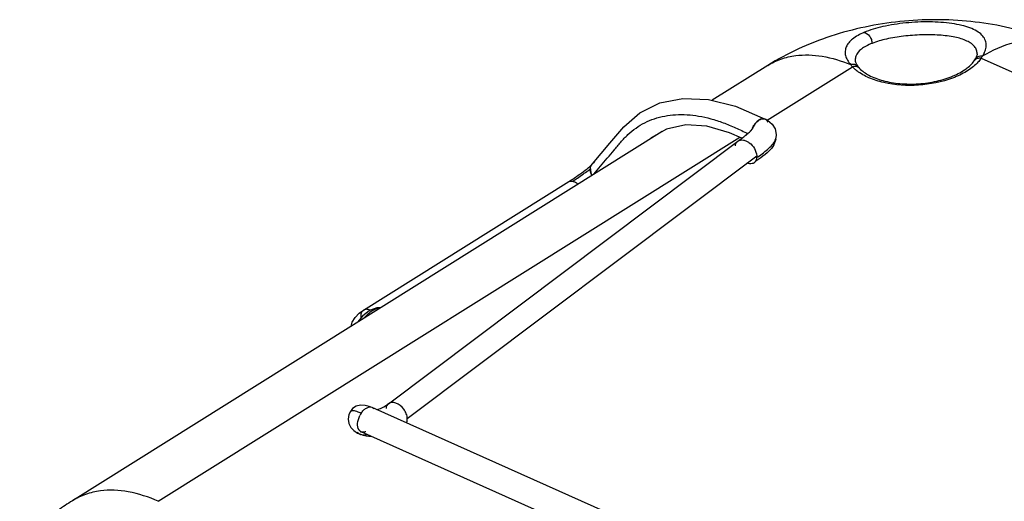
# Model space of a CAD drawing. Header units: inches. Extents: x 0 to 17, y 0 to 11.
# Tile 25 of 38: x 12.4 to 13.5, y 3.5 to 4. Entities that reach past the tile are written whole.
import ezdxf

# ---------------------------------------------------------------- set-up
doc = ezdxf.new("R2010")
doc.units = ezdxf.units.IN
doc.header["$LTSCALE"] = 0.935
doc.header["$MEASUREMENT"] = 0
doc.layers.add('1', color=7, linetype='CONTINUOUS')

msp = doc.modelspace()

# ---------------------------------------------------------------- linework, layer by layer
at = {"layer": '1', "color": 7, "linetype": 'Continuous'}
for p, q in [((13.4949, 3.9885), (13.4949, 3.9886)), ((13.361, 3.9804), (13.361, 3.9803)), ((13.3641, 3.9746), (13.3625, 3.9769)), ((13.4919, 3.981), (13.4931, 3.983)), ((13.4934, 3.9826), (13.4919, 3.981)), ((13.4941, 3.9851), (13.493, 3.9829)), ((13.4994, 3.9838), (14.3025, 3.6248)), ((13.2646, 3.9759), (13.2034, 3.9376)), ((13.264, 3.9158), (13.3578, 3.9745)), ((13.361, 3.9714), (13.3578, 3.9745)), ((13.3655, 3.9728), (13.3639, 3.9746)), ((13.3655, 3.9728), (13.3639, 3.974)), ((13.2513, 3.9124), (13.2481, 3.9071)), ((13.2525, 3.9139), (13.2549, 3.9158)), ((13.2549, 3.9158), (13.2525, 3.9138)), ((13.2618, 3.9169), (13.2643, 3.9156)), ((13.265, 3.9134), (13.264, 3.9152)), ((13.1485, 3.9032), (12.4995, 3.4969)), ((13.246, 3.9043), (13.2456, 3.9036)), ((13.2458, 3.904), (13.2459, 3.9041)), ((13.2459, 3.9041), (13.246, 3.9043)), ((13.2481, 3.9071), (13.246, 3.9043)), ((12.594, 3.4963), (13.2339, 3.8969)), ((12.8474, 3.6037), (13.2318, 3.8926)), ((13.2735, 3.8949), (13.2737, 3.8959)), ((12.868, 3.5876), (13.2525, 3.8764)), ((13.0717, 3.8676), (13.0725, 3.8683)), ((13.2519, 3.8721), (13.251, 3.8702)), ((13.2513, 3.8703), (13.2511, 3.8701)), ((13.2524, 3.8742), (13.2519, 3.8721)), ((13.2525, 3.8764), (13.2524, 3.8742)), ((13.0671, 3.8633), (13.0688, 3.8646)), ((13.0703, 3.8658), (13.0717, 3.8676)), ((13.0706, 3.8663), (13.0703, 3.8658)), ((12.8198, 3.7067), (13.0459, 3.8483)), ((13.0551, 3.8461), (13.056, 3.8453)), ((12.8289, 3.5999), (12.8294, 3.5997)), ((12.8294, 3.5997), (12.8298, 3.5995)), ((13.5918, 3.2588), (12.8294, 3.5997)), ((12.8056, 3.5952), (12.8056, 3.5952)), ((12.868, 3.5853), (12.868, 3.5876)), ((12.8133, 3.5714), (12.8168, 3.5699)), ((12.8165, 3.57), (12.8168, 3.5699)), ((12.8168, 3.5699), (12.817, 3.5698)), ((13.5798, 3.2318), (12.8173, 3.5727)), ((12.8174, 3.5727), (12.8173, 3.5727)), ((12.8238, 3.5696), (12.8212, 3.5692))]:
    msp.add_line(p, q, dxfattribs=at)
for points in [[(13.4949, 3.9886), (13.4949, 3.9881), (13.4941, 3.9851)], [(13.3625, 3.9769), (13.3612, 3.9798), (13.3611, 3.9803)], [(13.0718, 3.8675), (13.091, 3.8903), (13.1063, 3.9085), (13.1238, 3.9237), (13.1459, 3.9346), (13.1713, 3.9397), (13.1993, 3.9386), (13.2291, 3.931), (13.2618, 3.9169)], [(13.2643, 3.9156), (13.2696, 3.9113), (13.2728, 3.906), (13.274, 3.8998), (13.2737, 3.8959)], [(13.2362, 3.8959), (13.2227, 3.9018), (13.1976, 3.909), (13.1744, 3.9104), (13.1531, 3.9058), (13.1364, 3.8963), (13.1345, 3.8944)], [(13.2418, 3.9002), (13.2428, 3.901), (13.2436, 3.9017)], [(13.2436, 3.9017), (13.2444, 3.9024), (13.245, 3.903), (13.2455, 3.9036), (13.2458, 3.904)], [(13.2318, 3.8926), (13.233, 3.8935), (13.2345, 3.8946), (13.2359, 3.8956), (13.2372, 3.8966), (13.2385, 3.8975), (13.2396, 3.8984), (13.2408, 3.8993), (13.2418, 3.9002)], [(13.2734, 3.8949), (13.2731, 3.8936), (13.2714, 3.8886), (13.269, 3.885), (13.2666, 3.8822), (13.2641, 3.8799), (13.2617, 3.8779), (13.2593, 3.876), (13.257, 3.8744), (13.2548, 3.8728)], [(13.2511, 3.8701), (13.2504, 3.8695), (13.2504, 3.8694)], [(13.2548, 3.8728), (13.2529, 3.8715), (13.2513, 3.8703)], [(13.0459, 3.8483), (13.048, 3.8496), (13.05, 3.8509), (13.0521, 3.8523), (13.0541, 3.8536), (13.0561, 3.855), (13.058, 3.8564), (13.0599, 3.8577), (13.0618, 3.8591), (13.0636, 3.8605), (13.0654, 3.8619), (13.0671, 3.8633)], [(13.0688, 3.8646), (13.07, 3.8657), (13.0703, 3.866)], [(13.0703, 3.866), (13.0706, 3.8664), (13.0706, 3.8663)], [(12.8063, 3.689), (12.8074, 3.6935), (12.8106, 3.6986), (12.8151, 3.7032), (12.8199, 3.7067)], [(12.8387, 3.7093), (12.8344, 3.7093), (12.8265, 3.7062), (12.8188, 3.7002), (12.8132, 3.6933)], [(12.8277, 3.6001), (12.8218, 3.6018), (12.8165, 3.6021), (12.8118, 3.601), (12.8078, 3.5983), (12.8054, 3.5953)], [(12.8056, 3.5952), (12.8038, 3.5917), (12.803, 3.5868), (12.8037, 3.582), (12.8058, 3.5777), (12.8091, 3.5741), (12.8133, 3.5714)], [(12.8163, 3.5732), (12.8161, 3.5732), (12.8162, 3.5732), (12.8163, 3.5732), (12.8166, 3.5731)], [(12.8166, 3.5731), (12.8172, 3.5728), (12.8174, 3.5727)]]:
    msp.add_lwpolyline(points, dxfattribs=at)
for centre, radius, start, end in [((13.3908, 4.0067), 0.0461, 220.4852, 224.3344), ((13.471, 3.9952), 0.0251, 325.1542, 325.7054), ((13.4643, 4.0091), 0.0433, 324.2757, 328.3083), ((13.391, 4.0062), 0.0459, 229.307, 232.2799), ((13.3924, 4.0081), 0.0483, 232.2576, 232.5708), ((13.3851, 3.9911), 0.0268, 222.9484, 223.4311), ((13.2672, 3.8991), 0.0207, 138.7863, 139.9346), ((13.2618, 3.9047), 0.0131, 141.6572, 143.5297), ((13.2659, 3.9003), 0.019, 134.4779, 138.837), ((13.2621, 3.9044), 0.0134, 135.3347, 141.6067), ((13.2616, 3.9055), 0.0123, 119.214, 123.1208), ((13.2615, 3.9056), 0.0122, 118.9804, 122.9175), ((13.2596, 3.9106), 0.0068, 94.5218, 97.493), ((13.2596, 3.9107), 0.00669, 94.5971, 97.6167), ((13.082, 3.8566), 0.0151, 122.2747, 129.0855), ((13.2464, 3.8733), 0.00559, 298.0321, 315.7113), ((13.2461, 3.8736), 0.00592, 315.8492, 324.8938), ((12.8234, 4.4728), 0.7364, 305.6272, 305.7756), ((12.8375, 3.58), 0.0242, 146.9136, 153.3689), ((12.8208, 3.5802), 0.011, 224.8947, 236.9242), ((12.8206, 3.5799), 0.0107, 236.9441, 243.0952), ((12.8206, 3.5798), 0.0106, 243.0995, 247.7699), ((12.8194, 3.5775), 0.00518, 239.8655, 245.922), ((12.8196, 3.5785), 0.00623, 270.0721, 271.3726)]:
    msp.add_arc(centre, radius, start, end, dxfattribs=at)
for points, knots in [([(13.5635, 4.0078), (13.5392, 4.0161), (13.5009, 4.0243), (13.4492, 4.0269), (13.3972, 4.0242), (13.3336, 4.011), (13.2862, 3.9894), (13.2646, 3.9759)], [0, 0, 0, 0, 0.24888, 0.375061, 0.501668, 0.752944, 1, 1, 1, 1]), ([(13.5011, 3.9864), (13.5018, 3.9874), (13.503, 3.9896), (13.5042, 3.9928), (13.505, 3.9959), (13.5051, 3.9998), (13.504, 4.0047), (13.5002, 4.0099), (13.4944, 4.014), (13.4868, 4.0175), (13.4777, 4.0203), (13.4629, 4.0229), (13.4422, 4.0243), (13.4167, 4.0231), (13.3924, 4.0194), (13.3771, 4.015), (13.3705, 4.0121)], [0, 0, 0, 0, 0.023647, 0.045232, 0.065172, 0.083832, 0.11951, 0.15723, 0.201463, 0.253408, 0.313325, 0.382013, 0.536397, 0.702693, 0.863254, 1, 1, 1, 1]), ([(13.3705, 4.0121), (13.3661, 4.0102), (13.3599, 4.007), (13.3537, 4.0011), (13.3508, 3.9966), (13.3496, 3.9917), (13.35, 3.9866), (13.3522, 3.9815), (13.3544, 3.9784), (13.3558, 3.9768)], [0, 0, 0, 0, 0.310129, 0.435835, 0.545985, 0.648195, 0.752097, 0.867245, 1, 1, 1, 1]), ([(13.3705, 4.0121), (13.3729, 4.0119), (13.3764, 4.0091), (13.3788, 4.0045), (13.3794, 4.0016), (13.3794, 4.0002)], [0, 0, 0, 0, 0.456328, 0.731287, 1, 1, 1, 1]), ([(13.4949, 3.9886), (13.495, 3.99), (13.4946, 3.9929), (13.4923, 3.9969), (13.4886, 4.0002), (13.4815, 4.0042), (13.4696, 4.0076), (13.4528, 4.0096), (13.4338, 4.0098), (13.4143, 4.0084), (13.396, 4.0054), (13.3845, 4.0022), (13.3794, 4.0002)], [0, 0, 0, 0, 0.03389, 0.068331, 0.107011, 0.151929, 0.262733, 0.400812, 0.555492, 0.716349, 0.868216, 1, 1, 1, 1]), ([(13.3794, 4.0002), (13.3772, 3.9993), (13.3731, 3.9975), (13.3665, 3.9934), (13.3627, 3.9892), (13.3616, 3.9862)], [0, 0, 0, 0, 0.312469, 0.579833, 1, 1, 1, 1]), ([(13.5011, 3.9864), (13.5119, 3.9928), (13.5336, 4.0027), (13.5577, 4.0049), (13.5685, 4.0035)], [0, 0, 0, 0, 0.534267, 1, 1, 1, 1]), ([(13.2954, 3.9867), (13.305, 3.988), (13.3259, 3.9872), (13.3457, 3.981), (13.3558, 3.9768)], [0, 0, 0, 0, 0.471776, 1, 1, 1, 1]), ([(13.2646, 3.9759), (13.2692, 3.9788), (13.2791, 3.9835), (13.2899, 3.986), (13.2954, 3.9867)], [0, 0, 0, 0, 0.492527, 1, 1, 1, 1]), ([(13.3639, 3.9746), (13.363, 3.9757), (13.3603, 3.9772), (13.3572, 3.9771), (13.3558, 3.9768)], [0, 0, 0, 0, 0.474743, 1, 1, 1, 1]), ([(13.3616, 3.9862), (13.3611, 3.9848), (13.3608, 3.9828), (13.361, 3.9809), (13.3611, 3.9804)], [0, 0, 0, 0, 0.74374, 1, 1, 1, 1]), ([(13.495, 3.9784), (13.4915, 3.9749), (13.483, 3.9685), (13.4618, 3.9586), (13.4307, 3.9526), (13.399, 3.9545), (13.3765, 3.9615), (13.367, 3.9667), (13.3631, 3.9698)], [0, 0, 0, 0, 0.104824, 0.22565, 0.498096, 0.771657, 0.893725, 1, 1, 1, 1]), ([(13.3657, 3.9727), (13.3686, 3.9696), (13.3768, 3.9641), (13.392, 3.9585), (13.4105, 3.9554), (13.4305, 3.9552), (13.4503, 3.958), (13.468, 3.9635), (13.4821, 3.9709), (13.4893, 3.9775), (13.4917, 3.9809)], [0, 0, 0, 0, 0.09309, 0.213566, 0.35332, 0.502838, 0.651966, 0.790575, 0.909225, 1, 1, 1, 1]), ([(13.4962, 3.9837), (13.4959, 3.9837), (13.495, 3.9834), (13.494, 3.983), (13.4934, 3.9826)], [0, 0, 0, 0, 0.258687, 1, 1, 1, 1]), ([(13.4949, 3.9849), (13.4953, 3.9852), (13.4972, 3.9863), (13.4995, 3.9865), (13.5011, 3.9864)], [0, 0, 0, 0, 0.23836, 1, 1, 1, 1]), ([(13.4994, 3.9838), (13.4991, 3.9834), (13.4978, 3.9815), (13.4962, 3.9797), (13.495, 3.9784)], [0, 0, 0, 0, 0.241149, 1, 1, 1, 1]), ([(13.4994, 3.9838), (13.4992, 3.9839), (13.4981, 3.984), (13.497, 3.9839), (13.4962, 3.9837)], [0, 0, 0, 0, 0.257214, 1, 1, 1, 1]), ([(13.3611, 3.9748), (13.3608, 3.9748), (13.3597, 3.9749), (13.3586, 3.9747), (13.3578, 3.9745)], [0, 0, 0, 0, 0.242633, 1, 1, 1, 1]), ([(13.3639, 3.974), (13.3633, 3.9743), (13.3623, 3.9747), (13.3613, 3.9748), (13.3611, 3.9748)], [0, 0, 0, 0, 0.741107, 1, 1, 1, 1]), ([(13.0733, 3.8561), (13.0757, 3.8591), (13.0807, 3.8649), (13.0881, 3.8738), (13.0943, 3.8811), (13.0992, 3.887), (13.1029, 3.8915), (13.1067, 3.8958), (13.1121, 3.9013), (13.1195, 3.9072), (13.1293, 3.9131), (13.1436, 3.919), (13.1637, 3.9227), (13.1848, 3.9213), (13.2022, 3.9174), (13.2134, 3.9138), (13.2224, 3.9102), (13.2315, 3.9062), (13.2383, 3.9031), (13.2428, 3.9011)], [0, 0, 0, 0, 0.058058, 0.116114, 0.174167, 0.203203, 0.232229, 0.261415, 0.290419, 0.34772, 0.404747, 0.462276, 0.581288, 0.709633, 0.778314, 0.850176, 0.887348, 0.924985, 1, 1, 1, 1]), ([(13.2479, 3.9072), (13.2482, 3.9077), (13.2491, 3.9096), (13.2503, 3.9113), (13.2513, 3.9125)], [0, 0, 0, 0, 0.256237, 1, 1, 1, 1]), ([(13.2556, 3.9162), (13.2559, 3.9163), (13.2569, 3.9168), (13.2579, 3.9172), (13.2587, 3.9173)], [0, 0, 0, 0, 0.268019, 1, 1, 1, 1]), ([(13.2587, 3.9173), (13.2585, 3.9173), (13.2574, 3.917), (13.2563, 3.9166), (13.2556, 3.9162)], [0, 0, 0, 0, 0.234639, 1, 1, 1, 1]), ([(13.2618, 3.9169), (13.2612, 3.9172), (13.2603, 3.9174), (13.2593, 3.9173), (13.2591, 3.9173)], [0, 0, 0, 0, 0.740015, 1, 1, 1, 1]), ([(13.264, 3.9152), (13.2638, 3.9154), (13.2632, 3.9161), (13.2625, 3.9166), (13.2618, 3.9169)], [0, 0, 0, 0, 0.259738, 1, 1, 1, 1]), ([(13.229, 3.8874), (13.2291, 3.8884), (13.2297, 3.8904), (13.231, 3.892), (13.2318, 3.8926)], [0, 0, 0, 0, 0.508304, 1, 1, 1, 1]), ([(13.2318, 3.8926), (13.2326, 3.8932), (13.2347, 3.8941), (13.238, 3.894), (13.2413, 3.8928), (13.2458, 3.8901), (13.2504, 3.8848), (13.2523, 3.8792), (13.2525, 3.8764)], [0, 0, 0, 0, 0.101068, 0.209363, 0.323042, 0.44116, 0.725184, 1, 1, 1, 1]), ([(13.2539, 3.8753), (13.258, 3.8783), (13.2639, 3.8827), (13.2705, 3.8893), (13.2729, 3.893), (13.2735, 3.8949)], [0, 0, 0, 0, 0.53991, 0.78643, 1, 1, 1, 1]), ([(13.249, 3.8684), (13.2485, 3.8682), (13.2462, 3.8673), (13.2436, 3.8678), (13.2418, 3.8684)], [0, 0, 0, 0, 0.229009, 1, 1, 1, 1]), ([(13.0498, 3.8485), (13.0516, 3.8496), (13.0555, 3.8522), (13.0611, 3.8561), (13.0656, 3.8592), (13.0683, 3.8613), (13.0693, 3.8621), (13.0696, 3.8624)], [0, 0, 0, 0, 0.265628, 0.575213, 0.847202, 0.94359, 1, 1, 1, 1]), ([(13.0697, 3.8586), (13.0695, 3.8592), (13.0693, 3.8605), (13.0695, 3.8617), (13.0696, 3.8624)], [0, 0, 0, 0, 0.504472, 1, 1, 1, 1]), ([(13.0696, 3.8624), (13.0696, 3.8626), (13.0697, 3.8638), (13.0699, 3.865), (13.0703, 3.8658)], [0, 0, 0, 0, 0.24324, 1, 1, 1, 1]), ([(13.0697, 3.8623), (13.0696, 3.8619), (13.0696, 3.86), (13.0699, 3.8581), (13.0704, 3.8568)], [0, 0, 0, 0, 0.245108, 1, 1, 1, 1]), ([(13.0712, 3.8549), (13.0709, 3.8555), (13.0702, 3.8566), (13.0698, 3.8579), (13.0697, 3.8586)], [0, 0, 0, 0, 0.514497, 1, 1, 1, 1]), ([(13.0452, 3.8478), (13.0455, 3.848), (13.0469, 3.8487), (13.0486, 3.8487), (13.0498, 3.8485)], [0, 0, 0, 0, 0.228709, 1, 1, 1, 1]), ([(13.0498, 3.8485), (13.0502, 3.8484), (13.0521, 3.8479), (13.0539, 3.847), (13.0551, 3.8461)], [0, 0, 0, 0, 0.228655, 1, 1, 1, 1]), ([(12.8198, 3.7067), (12.8187, 3.706), (12.8167, 3.7031), (12.8167, 3.6998), (12.8169, 3.698)], [0, 0, 0, 0, 0.435319, 1, 1, 1, 1]), ([(12.8271, 3.7066), (12.8258, 3.7072), (12.8234, 3.7079), (12.8208, 3.7073), (12.8199, 3.7067)], [0, 0, 0, 0, 0.547535, 1, 1, 1, 1]), ([(12.8383, 3.7092), (12.8351, 3.7088), (12.8282, 3.7058), (12.8229, 3.7009), (12.8203, 3.6979)], [0, 0, 0, 0, 0.447123, 1, 1, 1, 1]), ([(12.8172, 3.5931), (12.818, 3.5944), (12.8197, 3.5965), (12.8227, 3.5989), (12.8259, 3.6003), (12.828, 3.6002), (12.8289, 3.5999)], [0, 0, 0, 0, 0.302553, 0.572529, 0.802363, 1, 1, 1, 1]), ([(12.8341, 3.5972), (12.8362, 3.5976), (12.8409, 3.5993), (12.8451, 3.602), (12.8474, 3.6037)], [0, 0, 0, 0, 0.429165, 1, 1, 1, 1]), ([(12.8474, 3.6037), (12.8466, 3.6032), (12.8453, 3.6016), (12.8447, 3.5996), (12.8446, 3.5986)], [0, 0, 0, 0, 0.477679, 1, 1, 1, 1]), ([(12.8555, 3.6044), (12.8541, 3.6049), (12.8513, 3.6055), (12.8484, 3.6045), (12.8474, 3.6037)], [0, 0, 0, 0, 0.536853, 1, 1, 1, 1]), ([(12.868, 3.5876), (12.8681, 3.5893), (12.867, 3.5929), (12.8635, 3.5993), (12.8589, 3.6032), (12.8555, 3.6044)], [0, 0, 0, 0, 0.239747, 0.501586, 1, 1, 1, 1]), ([(12.8098, 3.5957), (12.8088, 3.5959), (12.8074, 3.5961), (12.8059, 3.5956), (12.8056, 3.5952)], [0, 0, 0, 0, 0.656893, 1, 1, 1, 1]), ([(12.8172, 3.5931), (12.8165, 3.5935), (12.8141, 3.5945), (12.8116, 3.5954), (12.8098, 3.5957)], [0, 0, 0, 0, 0.297495, 1, 1, 1, 1]), ([(12.8149, 3.5748), (12.8136, 3.5768), (12.8128, 3.5827), (12.8145, 3.588), (12.8159, 3.5908)], [0, 0, 0, 0, 0.430542, 1, 1, 1, 1]), ([(12.8672, 3.5827), (12.8673, 3.5829), (12.8676, 3.5838), (12.8679, 3.5847), (12.868, 3.5853)], [0, 0, 0, 0, 0.2415, 1, 1, 1, 1]), ([(12.8168, 3.573), (12.8163, 3.5733), (12.8156, 3.5739), (12.8151, 3.5746), (12.8149, 3.5748)], [0, 0, 0, 0, 0.741283, 1, 1, 1, 1]), ([(12.8196, 3.5723), (12.8194, 3.5723), (12.8186, 3.5723), (12.8179, 3.5725), (12.8174, 3.5727)], [0, 0, 0, 0, 0.262653, 1, 1, 1, 1]), ([(12.8225, 3.5729), (12.8223, 3.5728), (12.8214, 3.5725), (12.8204, 3.5723), (12.8197, 3.5723)], [0, 0, 0, 0, 0.267495, 1, 1, 1, 1]), ([(12.5303, 3.5078), (12.5248, 3.507), (12.514, 3.5046), (12.5041, 3.4998), (12.4995, 3.4969)], [0, 0, 0, 0, 0.507472, 1, 1, 1, 1]), ([(12.594, 3.4963), (12.5835, 3.501), (12.5626, 3.508), (12.5404, 3.5091), (12.5303, 3.5078)], [0, 0, 0, 0, 0.529778, 1, 1, 1, 1]), ([(12.4995, 3.4969), (12.4941, 3.4936), (12.4732, 3.4795), (12.4541, 3.4625), (12.4415, 3.4483)], [0, 0, 0, 0, 0.250399, 1, 1, 1, 1])]:
    msp.add_open_spline(points, degree=3, knots=knots, dxfattribs=at)
for points in [[(13.4931, 3.983), (13.4936, 3.9837), (13.4942, 3.9844), (13.4949, 3.9849)], [(13.2591, 3.9173), (13.26, 3.9174), (13.261, 3.9173), (13.2618, 3.9169)], [(12.8298, 3.5995), (12.8305, 3.5991), (12.831, 3.5986), (12.8315, 3.598)], [(12.8289, 3.5674), (12.8248, 3.5676), (12.8207, 3.5684), (12.8168, 3.5699)], [(12.8212, 3.5692), (12.8198, 3.5691), (12.8183, 3.5693), (12.817, 3.5698)]]:
    msp.add_open_spline(points, degree=3, dxfattribs=at)

doc.saveas('drawing.dxf')
